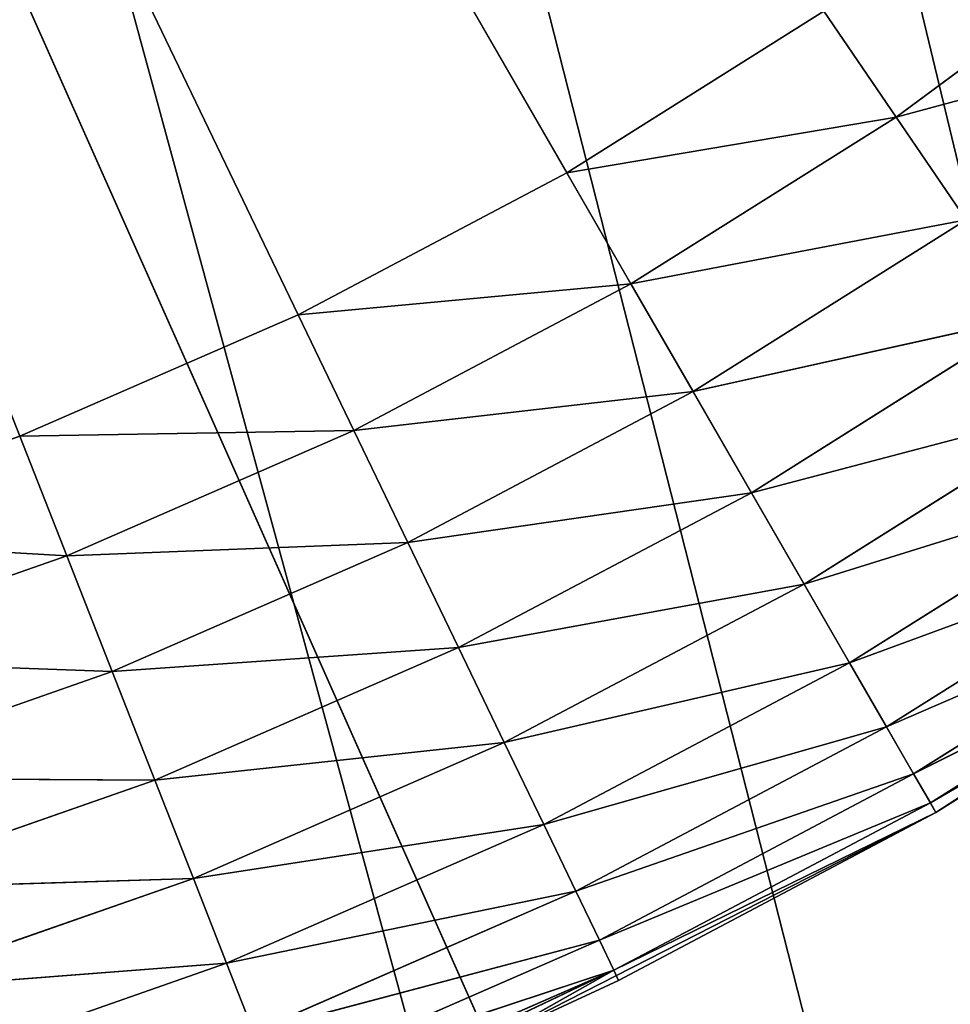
# Model space of a CAD drawing. Header units: centimetres. Extents: x 0.01 to 2.21, y 0.02 to 5.03.
# Tile 95 of 129: x 1.31 to 1.44, y 3.44 to 3.57. Entities that reach past the tile are written whole.
import ezdxf

# ---------------------------------------------------------------- set-up
doc = ezdxf.new("R2010")
doc.units = ezdxf.units.CM
doc.header["$LTSCALE"] = 2.54
doc.layers.get('0').update_dxf_attribs({"true_color": 0xff5454})

# ---------------------------------------------------------------- blocks, each defined once
blk = doc.blocks.new('Haczyk na r_czniki NUV przykr_cany.STL')
at = {"color": 0}
for p, q in [((1.111, 4.025, 0.6515), (1.386, 3.54869, 0.6515)), ((1.31194, 3.51302, 0.6515), (1.111, 4.025, 0.6515)), ((1.31194, 3.51302, 0.6515), (1.111, 4.025, 0.6515)), ((1.34964, 3.52947, 0.6515), (1.111, 4.025, 0.6515)), ((1.34964, 3.52947, 0.6515), (1.111, 4.025, 0.6515)), ((1.111, 4.025, 0.6515), (1.386, 3.54869, 0.6515)), ((1.37538, 3.4312, 0.1515), (1.111, 4.025, 0.1515)), ((1.111, 4.025, 0.1515), (1.436, 3.46208, 0.1515)), ((1.37538, 3.4312, 0.1515), (1.111, 4.025, 0.1515)), ((1.111, 4.025, 0.1515), (1.436, 3.46208, 0.1515)), ((2.211, 0.325, 0.0015), (1.37912, 3.80002, 0.0015)), ((2.211, 0.325, 0.0015), (1.37912, 3.80002, 0.0015)), ((1.37912, 3.80002, 0.1515), (2.211, 0.325, 0.1515)), ((1.37912, 3.80002, 0.1515), (2.211, 0.325, 0.1515)), ((1.33598, 3.75688, 0.0015), (2.211, 0.325, 0.0015)), ((1.33598, 3.75688, 0.0015), (2.211, 0.325, 0.0015)), ((1.33598, 3.75688, 0.1515), (2.211, 0.325, 0.1515)), ((1.33598, 3.75688, 0.1515), (2.211, 0.325, 0.1515)), ((1.286, 3.72189, 0.0015), (2.211, 0.325, 0.0015)), ((1.286, 3.72189, 0.0015), (2.211, 0.325, 0.0015)), ((1.286, 3.72189, 0.1515), (2.211, 0.325, 0.1515)), ((1.286, 3.72189, 0.1515), (2.211, 0.325, 0.1515)), ((1.46475, 3.58142, 0.64998), (1.43061, 3.55622, 0.64998)), ((1.46475, 3.58142, 0.64998), (1.43061, 3.55622, 0.64998)), ((1.386, 3.54869, 0.6515), (1.42083, 3.57057, 0.6515)), ((1.386, 3.54869, 0.6515), (1.42083, 3.57057, 0.6515)), ((1.42083, 3.57057, 0.6515), (1.43061, 3.55622, 0.64998)), ((1.42083, 3.57057, 0.6515), (1.43061, 3.55622, 0.64998)), ((1.47524, 3.56825, 0.64547), (1.43061, 3.55622, 0.64998)), ((1.47524, 3.56825, 0.64547), (1.43061, 3.55622, 0.64998)), ((1.386, 3.54869, 0.6515), (1.43061, 3.55622, 0.64998)), ((1.386, 3.54869, 0.6515), (1.43061, 3.55622, 0.64998)), ((1.39468, 3.53365, 0.64998), (1.43061, 3.55622, 0.64998)), ((1.39468, 3.53365, 0.64998), (1.43061, 3.55622, 0.64998)), ((1.43061, 3.55622, 0.64998), (1.44009, 3.54231, 0.64547)), ((1.43061, 3.55622, 0.64998), (1.44009, 3.54231, 0.64547)), ((1.34964, 3.52947, 0.6515), (1.386, 3.54869, 0.6515)), ((1.34964, 3.52947, 0.6515), (1.386, 3.54869, 0.6515)), ((1.386, 3.54869, 0.6515), (1.39468, 3.53365, 0.64998)), ((1.386, 3.54869, 0.6515), (1.39468, 3.53365, 0.64998)), ((1.39468, 3.53365, 0.64998), (1.44009, 3.54231, 0.64547)), ((1.39468, 3.53365, 0.64998), (1.44009, 3.54231, 0.64547)), ((1.4031, 3.51907, 0.64547), (1.44009, 3.54231, 0.64547)), ((1.4031, 3.51907, 0.64547), (1.44009, 3.54231, 0.64547)), ((1.34964, 3.52947, 0.6515), (1.39468, 3.53365, 0.64998)), ((1.34964, 3.52947, 0.6515), (1.39468, 3.53365, 0.64998)), ((1.35717, 3.51382, 0.64998), (1.39468, 3.53365, 0.64998)), ((1.35717, 3.51382, 0.64998), (1.39468, 3.53365, 0.64998)), ((1.39468, 3.53365, 0.64998), (1.4031, 3.51907, 0.64547)), ((1.39468, 3.53365, 0.64998), (1.4031, 3.51907, 0.64547)), ((1.31194, 3.51302, 0.6515), (1.34964, 3.52947, 0.6515)), ((1.31194, 3.51302, 0.6515), (1.34964, 3.52947, 0.6515)), ((1.35717, 3.51382, 0.64998), (1.34964, 3.52947, 0.6515)), ((1.35717, 3.51382, 0.64998), (1.34964, 3.52947, 0.6515)), ((1.4031, 3.51907, 0.64547), (1.44899, 3.52926, 0.6381)), ((1.4031, 3.51907, 0.64547), (1.44899, 3.52926, 0.6381)), ((1.411, 3.50538, 0.6381), (1.44899, 3.52926, 0.6381)), ((1.411, 3.50538, 0.6381), (1.44899, 3.52926, 0.6381)), ((1.35717, 3.51382, 0.64998), (1.4031, 3.51907, 0.64547)), ((1.35717, 3.51382, 0.64998), (1.4031, 3.51907, 0.64547)), ((1.36448, 3.49865, 0.64547), (1.4031, 3.51907, 0.64547)), ((1.36448, 3.49865, 0.64547), (1.4031, 3.51907, 0.64547)), ((1.4031, 3.51907, 0.64547), (1.411, 3.50538, 0.6381)), ((1.4031, 3.51907, 0.64547), (1.411, 3.50538, 0.6381)), ((1.411, 3.50538, 0.6381), (1.45704, 3.51746, 0.6281)), ((1.411, 3.50538, 0.6381), (1.45704, 3.51746, 0.6281)), ((1.41814, 3.49302, 0.6281), (1.45704, 3.51746, 0.6281)), ((1.41814, 3.49302, 0.6281), (1.45704, 3.51746, 0.6281)), ((1.31194, 3.51302, 0.6515), (1.35717, 3.51382, 0.64998)), ((1.31194, 3.51302, 0.6515), (1.35717, 3.51382, 0.64998)), ((1.31828, 3.49685, 0.64998), (1.35717, 3.51382, 0.64998)), ((1.31828, 3.49685, 0.64998), (1.35717, 3.51382, 0.64998)), ((1.36448, 3.49865, 0.64547), (1.35717, 3.51382, 0.64998)), ((1.36448, 3.49865, 0.64547), (1.35717, 3.51382, 0.64998)), ((1.27312, 3.49944, 0.6515), (1.31194, 3.51302, 0.6515)), ((1.27312, 3.49944, 0.6515), (1.31194, 3.51302, 0.6515)), ((1.31194, 3.51302, 0.6515), (1.31828, 3.49685, 0.64998)), ((1.31194, 3.51302, 0.6515), (1.31828, 3.49685, 0.64998)), ((1.41814, 3.49302, 0.6281), (1.46398, 3.50728, 0.61578)), ((1.41814, 3.49302, 0.6281), (1.46398, 3.50728, 0.61578)), ((1.4243, 3.48234, 0.61578), (1.46398, 3.50728, 0.61578)), ((1.4243, 3.48234, 0.61578), (1.46398, 3.50728, 0.61578)), ((1.36448, 3.49865, 0.64547), (1.411, 3.50538, 0.6381)), ((1.36448, 3.49865, 0.64547), (1.411, 3.50538, 0.6381)), ((1.37133, 3.48442, 0.6381), (1.411, 3.50538, 0.6381)), ((1.37133, 3.48442, 0.6381), (1.411, 3.50538, 0.6381)), ((1.411, 3.50538, 0.6381), (1.41814, 3.49302, 0.6281)), ((1.411, 3.50538, 0.6381), (1.41814, 3.49302, 0.6281)), ((1.31828, 3.49685, 0.64998), (1.27312, 3.49944, 0.6515)), ((1.31828, 3.49685, 0.64998), (1.27312, 3.49944, 0.6515)), ((1.31828, 3.49685, 0.64998), (1.36448, 3.49865, 0.64547)), ((1.31828, 3.49685, 0.64998), (1.36448, 3.49865, 0.64547)), ((1.32443, 3.48118, 0.64547), (1.36448, 3.49865, 0.64547)), ((1.32443, 3.48118, 0.64547), (1.36448, 3.49865, 0.64547)), ((1.37133, 3.48442, 0.6381), (1.36448, 3.49865, 0.64547)), ((1.37133, 3.48442, 0.6381), (1.36448, 3.49865, 0.64547)), ((1.4243, 3.48234, 0.61578), (1.46961, 3.49901, 0.6015)), ((1.4243, 3.48234, 0.61578), (1.46961, 3.49901, 0.6015)), ((1.4293, 3.47369, 0.6015), (1.46961, 3.49901, 0.6015)), ((1.4293, 3.47369, 0.6015), (1.46961, 3.49901, 0.6015)), ((1.436, 3.46208, 0.1515), (1.49306, 3.49914, 0.1515)), ((1.436, 3.46208, 0.1515), (1.49306, 3.49914, 0.1515)), ((1.31828, 3.49685, 0.64998), (1.27823, 3.48284, 0.64998)), ((1.31828, 3.49685, 0.64998), (1.27823, 3.48284, 0.64998)), ((1.31828, 3.49685, 0.64998), (1.32443, 3.48118, 0.64547)), ((1.31828, 3.49685, 0.64998), (1.32443, 3.48118, 0.64547)), ((1.37133, 3.48442, 0.6381), (1.41814, 3.49302, 0.6281)), ((1.37133, 3.48442, 0.6381), (1.41814, 3.49302, 0.6281)), ((1.37753, 3.47155, 0.6281), (1.41814, 3.49302, 0.6281)), ((1.37753, 3.47155, 0.6281), (1.41814, 3.49302, 0.6281)), ((1.41814, 3.49302, 0.6281), (1.4243, 3.48234, 0.61578)), ((1.41814, 3.49302, 0.6281), (1.4243, 3.48234, 0.61578)), ((1.4293, 3.47369, 0.6015), (1.47376, 3.49293, 0.5857)), ((1.4293, 3.47369, 0.6015), (1.47376, 3.49293, 0.5857)), ((1.43298, 3.46731, 0.5857), (1.47376, 3.49293, 0.5857)), ((1.43298, 3.46731, 0.5857), (1.47376, 3.49293, 0.5857)), ((1.43298, 3.46731, 0.5857), (1.4763, 3.4892, 0.56886)), ((1.43298, 3.46731, 0.5857), (1.4763, 3.4892, 0.56886)), ((1.43524, 3.4634, 0.56886), (1.4763, 3.4892, 0.56886)), ((1.43524, 3.4634, 0.56886), (1.4763, 3.4892, 0.56886)), ((1.43524, 3.4634, 0.56886), (1.47716, 3.48794, 0.5515)), ((1.43524, 3.4634, 0.56886), (1.47716, 3.48794, 0.5515)), ((1.47716, 3.48794, 0.5515), (1.436, 3.46208, 0.1515)), ((1.47716, 3.48794, 0.5515), (1.436, 3.46208, 0.1515)), ((1.47716, 3.48794, 0.5515), (1.436, 3.46208, 0.5515)), ((1.47716, 3.48794, 0.5515), (1.436, 3.46208, 0.5515)), ((1.32443, 3.48118, 0.64547), (1.37133, 3.48442, 0.6381)), ((1.32443, 3.48118, 0.64547), (1.37133, 3.48442, 0.6381)), ((1.3302, 3.46648, 0.6381), (1.37133, 3.48442, 0.6381)), ((1.3302, 3.46648, 0.6381), (1.37133, 3.48442, 0.6381)), ((1.37753, 3.47155, 0.6281), (1.37133, 3.48442, 0.6381)), ((1.37753, 3.47155, 0.6281), (1.37133, 3.48442, 0.6381)), ((1.32443, 3.48118, 0.64547), (1.27823, 3.48284, 0.64998)), ((1.32443, 3.48118, 0.64547), (1.27823, 3.48284, 0.64998)), ((1.37753, 3.47155, 0.6281), (1.4243, 3.48234, 0.61578)), ((1.37753, 3.47155, 0.6281), (1.4243, 3.48234, 0.61578)), ((1.38287, 3.46045, 0.61578), (1.4243, 3.48234, 0.61578)), ((1.38287, 3.46045, 0.61578), (1.4243, 3.48234, 0.61578)), ((1.4243, 3.48234, 0.61578), (1.4293, 3.47369, 0.6015)), ((1.4243, 3.48234, 0.61578), (1.4293, 3.47369, 0.6015)), ((1.32443, 3.48118, 0.64547), (1.2832, 3.46675, 0.64547)), ((1.32443, 3.48118, 0.64547), (1.2832, 3.46675, 0.64547)), ((1.32443, 3.48118, 0.64547), (1.3302, 3.46648, 0.6381)), ((1.32443, 3.48118, 0.64547), (1.3302, 3.46648, 0.6381)), ((1.38287, 3.46045, 0.61578), (1.4293, 3.47369, 0.6015)), ((1.38287, 3.46045, 0.61578), (1.4293, 3.47369, 0.6015)), ((1.38721, 3.45144, 0.6015), (1.4293, 3.47369, 0.6015)), ((1.38721, 3.45144, 0.6015), (1.4293, 3.47369, 0.6015)), ((1.4293, 3.47369, 0.6015), (1.43298, 3.46731, 0.5857)), ((1.4293, 3.47369, 0.6015), (1.43298, 3.46731, 0.5857)), ((1.3302, 3.46648, 0.6381), (1.37753, 3.47155, 0.6281)), ((1.3302, 3.46648, 0.6381), (1.37753, 3.47155, 0.6281)), ((1.33542, 3.45318, 0.6281), (1.37753, 3.47155, 0.6281)), ((1.33542, 3.45318, 0.6281), (1.37753, 3.47155, 0.6281)), ((1.38287, 3.46045, 0.61578), (1.37753, 3.47155, 0.6281)), ((1.38287, 3.46045, 0.61578), (1.37753, 3.47155, 0.6281)), ((1.3302, 3.46648, 0.6381), (1.2832, 3.46675, 0.64547)), ((1.3302, 3.46648, 0.6381), (1.2832, 3.46675, 0.64547)), ((1.38721, 3.45144, 0.6015), (1.43298, 3.46731, 0.5857)), ((1.38721, 3.45144, 0.6015), (1.43298, 3.46731, 0.5857)), ((1.39041, 3.4448, 0.5857), (1.43298, 3.46731, 0.5857)), ((1.39041, 3.4448, 0.5857), (1.43298, 3.46731, 0.5857)), ((1.43298, 3.46731, 0.5857), (1.43524, 3.4634, 0.56886)), ((1.43298, 3.46731, 0.5857), (1.43524, 3.4634, 0.56886)), ((1.3302, 3.46648, 0.6381), (1.28785, 3.45166, 0.6381)), ((1.3302, 3.46648, 0.6381), (1.28785, 3.45166, 0.6381)), ((1.3302, 3.46648, 0.6381), (1.33542, 3.45318, 0.6281)), ((1.3302, 3.46648, 0.6381), (1.33542, 3.45318, 0.6281)), ((1.39041, 3.4448, 0.5857), (1.43524, 3.4634, 0.56886)), ((1.39041, 3.4448, 0.5857), (1.43524, 3.4634, 0.56886)), ((1.39237, 3.44074, 0.56886), (1.43524, 3.4634, 0.56886)), ((1.39237, 3.44074, 0.56886), (1.43524, 3.4634, 0.56886)), ((1.43524, 3.4634, 0.56886), (1.436, 3.46208, 0.5515)), ((1.43524, 3.4634, 0.56886), (1.436, 3.46208, 0.5515)), ((1.37538, 3.4312, 0.1515), (1.436, 3.46208, 0.1515)), ((1.37538, 3.4312, 0.1515), (1.436, 3.46208, 0.1515)), ((1.39237, 3.44074, 0.56886), (1.436, 3.46208, 0.5515)), ((1.39237, 3.44074, 0.56886), (1.436, 3.46208, 0.5515)), ((1.436, 3.46208, 0.1515), (1.39302, 3.43937, 0.5515)), ((1.436, 3.46208, 0.5515), (1.39302, 3.43937, 0.5515)), ((1.436, 3.46208, 0.1515), (1.39302, 3.43937, 0.5515)), ((1.436, 3.46208, 0.5515), (1.39302, 3.43937, 0.5515)), ((1.436, 3.46208, 0.5515), (1.436, 3.46208, 0.1515)), ((1.436, 3.46208, 0.5515), (1.436, 3.46208, 0.1515)), ((1.33542, 3.45318, 0.6281), (1.38287, 3.46045, 0.61578)), ((1.33542, 3.45318, 0.6281), (1.38287, 3.46045, 0.61578)), ((1.33992, 3.44171, 0.61578), (1.38287, 3.46045, 0.61578)), ((1.33992, 3.44171, 0.61578), (1.38287, 3.46045, 0.61578)), ((1.38721, 3.45144, 0.6015), (1.38287, 3.46045, 0.61578)), ((1.38721, 3.45144, 0.6015), (1.38287, 3.46045, 0.61578)), ((1.33542, 3.45318, 0.6281), (1.28785, 3.45166, 0.6381)), ((1.33542, 3.45318, 0.6281), (1.28785, 3.45166, 0.6381)), ((1.33542, 3.45318, 0.6281), (1.29206, 3.43801, 0.6281)), ((1.33542, 3.45318, 0.6281), (1.29206, 3.43801, 0.6281)), ((1.33542, 3.45318, 0.6281), (1.33992, 3.44171, 0.61578)), ((1.33542, 3.45318, 0.6281), (1.33992, 3.44171, 0.61578)), ((1.33992, 3.44171, 0.61578), (1.38721, 3.45144, 0.6015)), ((1.33992, 3.44171, 0.61578), (1.38721, 3.45144, 0.6015)), ((1.34358, 3.4324, 0.6015), (1.38721, 3.45144, 0.6015)), ((1.34358, 3.4324, 0.6015), (1.38721, 3.45144, 0.6015)), ((1.39041, 3.4448, 0.5857), (1.38721, 3.45144, 0.6015)), ((1.39041, 3.4448, 0.5857), (1.38721, 3.45144, 0.6015)), ((1.34358, 3.4324, 0.6015), (1.39041, 3.4448, 0.5857)), ((1.34358, 3.4324, 0.6015), (1.39041, 3.4448, 0.5857)), ((1.34627, 3.42555, 0.5857), (1.39041, 3.4448, 0.5857)), ((1.34627, 3.42555, 0.5857), (1.39041, 3.4448, 0.5857)), ((1.39237, 3.44074, 0.56886), (1.39041, 3.4448, 0.5857)), ((1.39237, 3.44074, 0.56886), (1.39041, 3.4448, 0.5857)), ((1.33992, 3.44171, 0.61578), (1.29206, 3.43801, 0.6281)), ((1.33992, 3.44171, 0.61578), (1.29206, 3.43801, 0.6281)), ((1.33992, 3.44171, 0.61578), (1.29569, 3.42623, 0.61578)), ((1.33992, 3.44171, 0.61578), (1.29569, 3.42623, 0.61578)), ((1.33992, 3.44171, 0.61578), (1.34358, 3.4324, 0.6015)), ((1.33992, 3.44171, 0.61578), (1.34358, 3.4324, 0.6015)), ((1.34627, 3.42555, 0.5857), (1.39237, 3.44074, 0.56886)), ((1.34627, 3.42555, 0.5857), (1.39237, 3.44074, 0.56886)), ((1.34792, 3.42135, 0.56886), (1.39237, 3.44074, 0.56886)), ((1.34792, 3.42135, 0.56886), (1.39237, 3.44074, 0.56886)), ((1.34847, 3.41993, 0.5515), (1.39237, 3.44074, 0.56886)), ((1.34847, 3.41993, 0.5515), (1.39237, 3.44074, 0.56886)), ((1.37538, 3.4312, 0.5515), (1.39237, 3.44074, 0.56886)), ((1.37538, 3.4312, 0.5515), (1.39237, 3.44074, 0.56886)), ((1.39237, 3.44074, 0.56886), (1.39302, 3.43937, 0.5515)), ((1.39237, 3.44074, 0.56886), (1.39302, 3.43937, 0.5515)), ((1.39302, 3.43937, 0.5515), (1.37538, 3.4312, 0.1515)), ((1.39302, 3.43937, 0.5515), (1.37538, 3.4312, 0.1515)), ((1.39302, 3.43937, 0.5515), (1.37538, 3.4312, 0.5515)), ((1.39302, 3.43937, 0.5515), (1.37538, 3.4312, 0.5515))]:
    blk.add_line(p, q, dxfattribs=at)
mesh = blk.add_polyface(dxfattribs=at)
corners = [(1.42083, 3.57057, 0.6515), (1.111, 4.025, 0.6515), (1.386, 3.54869, 0.6515)]
mesh.append_faces([[corners[k] for k in face] for face in [(0, 1, 2)]], dxfattribs={"color": 0})
mesh = blk.add_polyface(dxfattribs=at)
corners = [(1.31194, 3.51302, 0.6515), (1.111, 4.025, 0.6515), (1.27312, 3.49944, 0.6515)]
mesh.append_faces([[corners[k] for k in face] for face in [(0, 1, 2)]], dxfattribs={"color": 0})
mesh = blk.add_polyface(dxfattribs=at)
corners = [(1.34964, 3.52947, 0.6515), (1.111, 4.025, 0.6515), (1.31194, 3.51302, 0.6515)]
mesh.append_faces([[corners[k] for k in face] for face in [(0, 1, 2)]], dxfattribs={"color": 0})
mesh = blk.add_polyface(dxfattribs=at)
corners = [(1.386, 3.54869, 0.6515), (1.111, 4.025, 0.6515), (1.34964, 3.52947, 0.6515)]
mesh.append_faces([[corners[k] for k in face] for face in [(0, 1, 2)]], dxfattribs={"color": 0})
mesh = blk.add_polyface(dxfattribs=at)
corners = [(1.436, 3.46208, 0.1515), (1.37538, 3.4312, 0.1515), (1.111, 4.025, 0.1515)]
mesh.append_faces([[corners[k] for k in face] for face in [(0, 1, 2)]], dxfattribs={"color": 0})
mesh = blk.add_polyface(dxfattribs=at)
corners = [(1.37538, 3.4312, 0.1515), (1.31186, 3.40681, 0.1515), (1.111, 4.025, 0.1515)]
mesh.append_faces([[corners[k] for k in face] for face in [(0, 1, 2)]], dxfattribs={"color": 0})
mesh = blk.add_polyface(dxfattribs=at)
corners = [(1.59404, 3.59007, 0.1515), (1.54593, 3.54196, 0.1515), (1.111, 4.025, 0.1515)]
mesh.append_faces([[corners[k] for k in face] for face in [(0, 1, 2)]], dxfattribs={"color": 0})
mesh = blk.add_polyface(dxfattribs=at)
corners = [(1.54593, 3.54196, 0.1515), (1.49306, 3.49914, 0.1515), (1.111, 4.025, 0.1515)]
mesh.append_faces([[corners[k] for k in face] for face in [(0, 1, 2)]], dxfattribs={"color": 0})
mesh = blk.add_polyface(dxfattribs=at)
corners = [(1.49306, 3.49914, 0.1515), (1.436, 3.46208, 0.1515), (1.111, 4.025, 0.1515)]
mesh.append_faces([[corners[k] for k in face] for face in [(0, 1, 2)]], dxfattribs={"color": 0})
mesh = blk.add_polyface(dxfattribs=at)
corners = [(2.211, 0.325, 0.0015), (1.41411, 3.85, 0.0015), (1.43989, 3.90529, 0.0015)]
mesh.append_faces([[corners[k] for k in face] for face in [(0, 1, 2)]], dxfattribs={"color": 0})
mesh = blk.add_polyface(dxfattribs=at)
corners = [(2.211, 0.325, 0.1515), (1.43989, 3.90529, 0.1515), (1.41411, 3.85, 0.1515)]
mesh.append_faces([[corners[k] for k in face] for face in [(0, 1, 2)]], dxfattribs={"color": 0})
mesh = blk.add_polyface(dxfattribs=at)
corners = [(2.211, 0.325, 0.0015), (1.37912, 3.80002, 0.0015), (1.41411, 3.85, 0.0015)]
mesh.append_faces([[corners[k] for k in face] for face in [(0, 1, 2)]], dxfattribs={"color": 0})
mesh = blk.add_polyface(dxfattribs=at)
corners = [(2.211, 0.325, 0.1515), (1.41411, 3.85, 0.1515), (1.37912, 3.80002, 0.1515)]
mesh.append_faces([[corners[k] for k in face] for face in [(0, 1, 2)]], dxfattribs={"color": 0})
mesh = blk.add_polyface(dxfattribs=at)
corners = [(2.211, 0.325, 0.0015), (1.33598, 3.75688, 0.0015), (1.37912, 3.80002, 0.0015)]
mesh.append_faces([[corners[k] for k in face] for face in [(0, 1, 2)]], dxfattribs={"color": 0})
mesh = blk.add_polyface(dxfattribs=at)
corners = [(2.211, 0.325, 0.1515), (1.37912, 3.80002, 0.1515), (1.33598, 3.75688, 0.1515)]
mesh.append_faces([[corners[k] for k in face] for face in [(0, 1, 2)]], dxfattribs={"color": 0})
mesh = blk.add_polyface(dxfattribs=at)
corners = [(2.211, 0.325, 0.0015), (1.286, 3.72189, 0.0015), (1.33598, 3.75688, 0.0015)]
mesh.append_faces([[corners[k] for k in face] for face in [(0, 1, 2)]], dxfattribs={"color": 0})
mesh = blk.add_polyface(dxfattribs=at)
corners = [(2.211, 0.325, 0.1515), (1.33598, 3.75688, 0.1515), (1.286, 3.72189, 0.1515)]
mesh.append_faces([[corners[k] for k in face] for face in [(0, 1, 2)]], dxfattribs={"color": 0})
mesh = blk.add_polyface(dxfattribs=at)
corners = [(2.211, 0.325, 0.0015), (1.23071, 3.69611, 0.0015), (1.286, 3.72189, 0.0015)]
mesh.append_faces([[corners[k] for k in face] for face in [(0, 1, 2)]], dxfattribs={"color": 0})
mesh = blk.add_polyface(dxfattribs=at)
corners = [(2.211, 0.325, 0.1515), (1.286, 3.72189, 0.1515), (1.23071, 3.69611, 0.1515)]
mesh.append_faces([[corners[k] for k in face] for face in [(0, 1, 2)]], dxfattribs={"color": 0})
mesh = blk.add_polyface(dxfattribs=at)
corners = [(2.211, 0.325, 0.0015), (1.17178, 3.68032, 0.0015), (1.23071, 3.69611, 0.0015)]
mesh.append_faces([[corners[k] for k in face] for face in [(0, 1, 2)]], dxfattribs={"color": 0})
mesh = blk.add_polyface(dxfattribs=at)
corners = [(2.211, 0.325, 0.1515), (1.23071, 3.69611, 0.1515), (1.17178, 3.68032, 0.1515)]
mesh.append_faces([[corners[k] for k in face] for face in [(0, 1, 2)]], dxfattribs={"color": 0})
mesh = blk.add_polyface(dxfattribs=at)
corners = [(2.211, 0.325, 0.0015), (1.111, 3.675, 0.0015), (1.17178, 3.68032, 0.0015)]
mesh.append_faces([[corners[k] for k in face] for face in [(0, 1, 2)]], dxfattribs={"color": 0})
mesh = blk.add_polyface(dxfattribs=at)
corners = [(2.211, 0.325, 0.1515), (1.17178, 3.68032, 0.1515), (1.111, 3.675, 0.1515)]
mesh.append_faces([[corners[k] for k in face] for face in [(0, 1, 2)]], dxfattribs={"color": 0})
mesh = blk.add_polyface(dxfattribs=at)
corners = [(2.211, 0.325, 0.0015), (0.011, 0.325, 0.0015), (1.111, 3.675, 0.0015)]
mesh.append_faces([[corners[k] for k in face] for face in [(0, 1, 2)]], dxfattribs={"color": 0})
mesh = blk.add_polyface(dxfattribs=at)
corners = [(2.211, 0.325, 0.1515), (1.111, 3.675, 0.1515), (0.011, 0.325, 0.1515)]
mesh.append_faces([[corners[k] for k in face] for face in [(0, 1, 2)]], dxfattribs={"color": 0})
mesh = blk.add_polyface(dxfattribs=at)
corners = [(1.46475, 3.58142, 0.64998), (1.42083, 3.57057, 0.6515), (1.43061, 3.55622, 0.64998)]
mesh.append_faces([[corners[k] for k in face] for face in [(0, 1, 2)]], dxfattribs={"color": 0})
mesh = blk.add_polyface(dxfattribs=at)
corners = [(1.47524, 3.56825, 0.64547), (1.46475, 3.58142, 0.64998), (1.43061, 3.55622, 0.64998)]
mesh.append_faces([[corners[k] for k in face] for face in [(0, 1, 2)]], dxfattribs={"color": 0})
mesh = blk.add_polyface(dxfattribs=at)
corners = [(1.43061, 3.55622, 0.64998), (1.42083, 3.57057, 0.6515), (1.386, 3.54869, 0.6515)]
mesh.append_faces([[corners[k] for k in face] for face in [(0, 1, 2)]], dxfattribs={"color": 0})
mesh = blk.add_polyface(dxfattribs=at)
corners = [(1.47524, 3.56825, 0.64547), (1.43061, 3.55622, 0.64998), (1.44009, 3.54231, 0.64547)]
mesh.append_faces([[corners[k] for k in face] for face in [(0, 1, 2)]], dxfattribs={"color": 0})
mesh = blk.add_polyface(dxfattribs=at)
corners = [(1.43061, 3.55622, 0.64998), (1.386, 3.54869, 0.6515), (1.39468, 3.53365, 0.64998)]
mesh.append_faces([[corners[k] for k in face] for face in [(0, 1, 2)]], dxfattribs={"color": 0})
mesh = blk.add_polyface(dxfattribs=at)
corners = [(1.44009, 3.54231, 0.64547), (1.43061, 3.55622, 0.64998), (1.39468, 3.53365, 0.64998)]
mesh.append_faces([[corners[k] for k in face] for face in [(0, 1, 2)]], dxfattribs={"color": 0})
mesh = blk.add_polyface(dxfattribs=at)
corners = [(1.39468, 3.53365, 0.64998), (1.386, 3.54869, 0.6515), (1.34964, 3.52947, 0.6515)]
mesh.append_faces([[corners[k] for k in face] for face in [(0, 1, 2)]], dxfattribs={"color": 0})
mesh = blk.add_polyface(dxfattribs=at)
corners = [(1.44009, 3.54231, 0.64547), (1.39468, 3.53365, 0.64998), (1.4031, 3.51907, 0.64547)]
mesh.append_faces([[corners[k] for k in face] for face in [(0, 1, 2)]], dxfattribs={"color": 0})
mesh = blk.add_polyface(dxfattribs=at)
corners = [(1.44899, 3.52926, 0.6381), (1.44009, 3.54231, 0.64547), (1.4031, 3.51907, 0.64547)]
mesh.append_faces([[corners[k] for k in face] for face in [(0, 1, 2)]], dxfattribs={"color": 0})
mesh = blk.add_polyface(dxfattribs=at)
corners = [(1.39468, 3.53365, 0.64998), (1.34964, 3.52947, 0.6515), (1.35717, 3.51382, 0.64998)]
mesh.append_faces([[corners[k] for k in face] for face in [(0, 1, 2)]], dxfattribs={"color": 0})
mesh = blk.add_polyface(dxfattribs=at)
corners = [(1.4031, 3.51907, 0.64547), (1.39468, 3.53365, 0.64998), (1.35717, 3.51382, 0.64998)]
mesh.append_faces([[corners[k] for k in face] for face in [(0, 1, 2)]], dxfattribs={"color": 0})
mesh = blk.add_polyface(dxfattribs=at)
corners = [(1.35717, 3.51382, 0.64998), (1.34964, 3.52947, 0.6515), (1.31194, 3.51302, 0.6515)]
mesh.append_faces([[corners[k] for k in face] for face in [(0, 1, 2)]], dxfattribs={"color": 0})
mesh = blk.add_polyface(dxfattribs=at)
corners = [(1.44899, 3.52926, 0.6381), (1.4031, 3.51907, 0.64547), (1.411, 3.50538, 0.6381)]
mesh.append_faces([[corners[k] for k in face] for face in [(0, 1, 2)]], dxfattribs={"color": 0})
mesh = blk.add_polyface(dxfattribs=at)
corners = [(1.45704, 3.51746, 0.6281), (1.44899, 3.52926, 0.6381), (1.411, 3.50538, 0.6381)]
mesh.append_faces([[corners[k] for k in face] for face in [(0, 1, 2)]], dxfattribs={"color": 0})
mesh = blk.add_polyface(dxfattribs=at)
corners = [(1.4031, 3.51907, 0.64547), (1.35717, 3.51382, 0.64998), (1.36448, 3.49865, 0.64547)]
mesh.append_faces([[corners[k] for k in face] for face in [(0, 1, 2)]], dxfattribs={"color": 0})
mesh = blk.add_polyface(dxfattribs=at)
corners = [(1.411, 3.50538, 0.6381), (1.4031, 3.51907, 0.64547), (1.36448, 3.49865, 0.64547)]
mesh.append_faces([[corners[k] for k in face] for face in [(0, 1, 2)]], dxfattribs={"color": 0})
mesh = blk.add_polyface(dxfattribs=at)
corners = [(1.45704, 3.51746, 0.6281), (1.411, 3.50538, 0.6381), (1.41814, 3.49302, 0.6281)]
mesh.append_faces([[corners[k] for k in face] for face in [(0, 1, 2)]], dxfattribs={"color": 0})
mesh = blk.add_polyface(dxfattribs=at)
corners = [(1.46398, 3.50728, 0.61578), (1.45704, 3.51746, 0.6281), (1.41814, 3.49302, 0.6281)]
mesh.append_faces([[corners[k] for k in face] for face in [(0, 1, 2)]], dxfattribs={"color": 0})
mesh = blk.add_polyface(dxfattribs=at)
corners = [(1.35717, 3.51382, 0.64998), (1.31194, 3.51302, 0.6515), (1.31828, 3.49685, 0.64998)]
mesh.append_faces([[corners[k] for k in face] for face in [(0, 1, 2)]], dxfattribs={"color": 0})
mesh = blk.add_polyface(dxfattribs=at)
corners = [(1.36448, 3.49865, 0.64547), (1.35717, 3.51382, 0.64998), (1.31828, 3.49685, 0.64998)]
mesh.append_faces([[corners[k] for k in face] for face in [(0, 1, 2)]], dxfattribs={"color": 0})
mesh = blk.add_polyface(dxfattribs=at)
corners = [(1.31828, 3.49685, 0.64998), (1.31194, 3.51302, 0.6515), (1.27312, 3.49944, 0.6515)]
mesh.append_faces([[corners[k] for k in face] for face in [(0, 1, 2)]], dxfattribs={"color": 0})
mesh = blk.add_polyface(dxfattribs=at)
corners = [(1.46398, 3.50728, 0.61578), (1.41814, 3.49302, 0.6281), (1.4243, 3.48234, 0.61578)]
mesh.append_faces([[corners[k] for k in face] for face in [(0, 1, 2)]], dxfattribs={"color": 0})
mesh = blk.add_polyface(dxfattribs=at)
corners = [(1.4243, 3.48234, 0.61578), (1.46961, 3.49901, 0.6015), (1.46398, 3.50728, 0.61578)]
mesh.append_faces([[corners[k] for k in face] for face in [(0, 1, 2)]], dxfattribs={"color": 0})
mesh = blk.add_polyface(dxfattribs=at)
corners = [(1.411, 3.50538, 0.6381), (1.36448, 3.49865, 0.64547), (1.37133, 3.48442, 0.6381)]
mesh.append_faces([[corners[k] for k in face] for face in [(0, 1, 2)]], dxfattribs={"color": 0})
mesh = blk.add_polyface(dxfattribs=at)
corners = [(1.41814, 3.49302, 0.6281), (1.411, 3.50538, 0.6381), (1.37133, 3.48442, 0.6381)]
mesh.append_faces([[corners[k] for k in face] for face in [(0, 1, 2)]], dxfattribs={"color": 0})
mesh = blk.add_polyface(dxfattribs=at)
corners = [(1.31828, 3.49685, 0.64998), (1.27312, 3.49944, 0.6515), (1.27823, 3.48284, 0.64998)]
mesh.append_faces([[corners[k] for k in face] for face in [(0, 1, 2)]], dxfattribs={"color": 0})
mesh = blk.add_polyface(dxfattribs=at)
corners = [(1.36448, 3.49865, 0.64547), (1.31828, 3.49685, 0.64998), (1.32443, 3.48118, 0.64547)]
mesh.append_faces([[corners[k] for k in face] for face in [(0, 1, 2)]], dxfattribs={"color": 0})
mesh = blk.add_polyface(dxfattribs=at)
corners = [(1.37133, 3.48442, 0.6381), (1.36448, 3.49865, 0.64547), (1.32443, 3.48118, 0.64547)]
mesh.append_faces([[corners[k] for k in face] for face in [(0, 1, 2)]], dxfattribs={"color": 0})
mesh = blk.add_polyface(dxfattribs=at)
corners = [(1.4243, 3.48234, 0.61578), (1.4293, 3.47369, 0.6015), (1.46961, 3.49901, 0.6015)]
mesh.append_faces([[corners[k] for k in face] for face in [(0, 1, 2)]], dxfattribs={"color": 0})
mesh = blk.add_polyface(dxfattribs=at)
corners = [(1.4293, 3.47369, 0.6015), (1.47376, 3.49293, 0.5857), (1.46961, 3.49901, 0.6015)]
mesh.append_faces([[corners[k] for k in face] for face in [(0, 1, 2)]], dxfattribs={"color": 0})
mesh = blk.add_polyface(dxfattribs=at)
corners = [(1.47716, 3.48794, 0.5515), (1.436, 3.46208, 0.1515), (1.49306, 3.49914, 0.1515)]
mesh.append_faces([[corners[k] for k in face] for face in [(0, 1, 2)]], dxfattribs={"color": 0})
mesh = blk.add_polyface(dxfattribs=at)
corners = [(1.32443, 3.48118, 0.64547), (1.31828, 3.49685, 0.64998), (1.27823, 3.48284, 0.64998)]
mesh.append_faces([[corners[k] for k in face] for face in [(0, 1, 2)]], dxfattribs={"color": 0})
mesh = blk.add_polyface(dxfattribs=at)
corners = [(1.41814, 3.49302, 0.6281), (1.37133, 3.48442, 0.6381), (1.37753, 3.47155, 0.6281)]
mesh.append_faces([[corners[k] for k in face] for face in [(0, 1, 2)]], dxfattribs={"color": 0})
mesh = blk.add_polyface(dxfattribs=at)
corners = [(1.4243, 3.48234, 0.61578), (1.41814, 3.49302, 0.6281), (1.37753, 3.47155, 0.6281)]
mesh.append_faces([[corners[k] for k in face] for face in [(0, 1, 2)]], dxfattribs={"color": 0})
mesh = blk.add_polyface(dxfattribs=at)
corners = [(1.4293, 3.47369, 0.6015), (1.43298, 3.46731, 0.5857), (1.47376, 3.49293, 0.5857)]
mesh.append_faces([[corners[k] for k in face] for face in [(0, 1, 2)]], dxfattribs={"color": 0})
mesh = blk.add_polyface(dxfattribs=at)
corners = [(1.43298, 3.46731, 0.5857), (1.4763, 3.4892, 0.56886), (1.47376, 3.49293, 0.5857)]
mesh.append_faces([[corners[k] for k in face] for face in [(0, 1, 2)]], dxfattribs={"color": 0})
mesh = blk.add_polyface(dxfattribs=at)
corners = [(1.43298, 3.46731, 0.5857), (1.43524, 3.4634, 0.56886), (1.4763, 3.4892, 0.56886)]
mesh.append_faces([[corners[k] for k in face] for face in [(0, 1, 2)]], dxfattribs={"color": 0})
mesh = blk.add_polyface(dxfattribs=at)
corners = [(1.43524, 3.4634, 0.56886), (1.47716, 3.48794, 0.5515), (1.4763, 3.4892, 0.56886)]
mesh.append_faces([[corners[k] for k in face] for face in [(0, 1, 2)]], dxfattribs={"color": 0})
mesh = blk.add_polyface(dxfattribs=at)
corners = [(1.43524, 3.4634, 0.56886), (1.436, 3.46208, 0.5515), (1.47716, 3.48794, 0.5515)]
mesh.append_faces([[corners[k] for k in face] for face in [(0, 1, 2)]], dxfattribs={"color": 0})
mesh = blk.add_polyface(dxfattribs=at)
corners = [(1.436, 3.46208, 0.5515), (1.436, 3.46208, 0.1515), (1.47716, 3.48794, 0.5515)]
mesh.append_faces([[corners[k] for k in face] for face in [(0, 1, 2)]], dxfattribs={"color": 0})
mesh = blk.add_polyface(dxfattribs=at)
corners = [(1.37133, 3.48442, 0.6381), (1.32443, 3.48118, 0.64547), (1.3302, 3.46648, 0.6381)]
mesh.append_faces([[corners[k] for k in face] for face in [(0, 1, 2)]], dxfattribs={"color": 0})
mesh = blk.add_polyface(dxfattribs=at)
corners = [(1.37753, 3.47155, 0.6281), (1.37133, 3.48442, 0.6381), (1.3302, 3.46648, 0.6381)]
mesh.append_faces([[corners[k] for k in face] for face in [(0, 1, 2)]], dxfattribs={"color": 0})
mesh = blk.add_polyface(dxfattribs=at)
corners = [(1.32443, 3.48118, 0.64547), (1.27823, 3.48284, 0.64998), (1.2832, 3.46675, 0.64547)]
mesh.append_faces([[corners[k] for k in face] for face in [(0, 1, 2)]], dxfattribs={"color": 0})
mesh = blk.add_polyface(dxfattribs=at)
corners = [(1.4243, 3.48234, 0.61578), (1.37753, 3.47155, 0.6281), (1.38287, 3.46045, 0.61578)]
mesh.append_faces([[corners[k] for k in face] for face in [(0, 1, 2)]], dxfattribs={"color": 0})
mesh = blk.add_polyface(dxfattribs=at)
corners = [(1.38287, 3.46045, 0.61578), (1.4293, 3.47369, 0.6015), (1.4243, 3.48234, 0.61578)]
mesh.append_faces([[corners[k] for k in face] for face in [(0, 1, 2)]], dxfattribs={"color": 0})
mesh = blk.add_polyface(dxfattribs=at)
corners = [(1.3302, 3.46648, 0.6381), (1.32443, 3.48118, 0.64547), (1.2832, 3.46675, 0.64547)]
mesh.append_faces([[corners[k] for k in face] for face in [(0, 1, 2)]], dxfattribs={"color": 0})
mesh = blk.add_polyface(dxfattribs=at)
corners = [(1.38287, 3.46045, 0.61578), (1.38721, 3.45144, 0.6015), (1.4293, 3.47369, 0.6015)]
mesh.append_faces([[corners[k] for k in face] for face in [(0, 1, 2)]], dxfattribs={"color": 0})
mesh = blk.add_polyface(dxfattribs=at)
corners = [(1.38721, 3.45144, 0.6015), (1.43298, 3.46731, 0.5857), (1.4293, 3.47369, 0.6015)]
mesh.append_faces([[corners[k] for k in face] for face in [(0, 1, 2)]], dxfattribs={"color": 0})
mesh = blk.add_polyface(dxfattribs=at)
corners = [(1.37753, 3.47155, 0.6281), (1.3302, 3.46648, 0.6381), (1.33542, 3.45318, 0.6281)]
mesh.append_faces([[corners[k] for k in face] for face in [(0, 1, 2)]], dxfattribs={"color": 0})
mesh = blk.add_polyface(dxfattribs=at)
corners = [(1.38287, 3.46045, 0.61578), (1.37753, 3.47155, 0.6281), (1.33542, 3.45318, 0.6281)]
mesh.append_faces([[corners[k] for k in face] for face in [(0, 1, 2)]], dxfattribs={"color": 0})
mesh = blk.add_polyface(dxfattribs=at)
corners = [(1.3302, 3.46648, 0.6381), (1.2832, 3.46675, 0.64547), (1.28785, 3.45166, 0.6381)]
mesh.append_faces([[corners[k] for k in face] for face in [(0, 1, 2)]], dxfattribs={"color": 0})
mesh = blk.add_polyface(dxfattribs=at)
corners = [(1.38721, 3.45144, 0.6015), (1.39041, 3.4448, 0.5857), (1.43298, 3.46731, 0.5857)]
mesh.append_faces([[corners[k] for k in face] for face in [(0, 1, 2)]], dxfattribs={"color": 0})
mesh = blk.add_polyface(dxfattribs=at)
corners = [(1.39041, 3.4448, 0.5857), (1.43524, 3.4634, 0.56886), (1.43298, 3.46731, 0.5857)]
mesh.append_faces([[corners[k] for k in face] for face in [(0, 1, 2)]], dxfattribs={"color": 0})
mesh = blk.add_polyface(dxfattribs=at)
corners = [(1.33542, 3.45318, 0.6281), (1.3302, 3.46648, 0.6381), (1.28785, 3.45166, 0.6381)]
mesh.append_faces([[corners[k] for k in face] for face in [(0, 1, 2)]], dxfattribs={"color": 0})
mesh = blk.add_polyface(dxfattribs=at)
corners = [(1.39041, 3.4448, 0.5857), (1.39237, 3.44074, 0.56886), (1.43524, 3.4634, 0.56886)]
mesh.append_faces([[corners[k] for k in face] for face in [(0, 1, 2)]], dxfattribs={"color": 0})
mesh = blk.add_polyface(dxfattribs=at)
corners = [(1.39237, 3.44074, 0.56886), (1.436, 3.46208, 0.5515), (1.43524, 3.4634, 0.56886)]
mesh.append_faces([[corners[k] for k in face] for face in [(0, 1, 2)]], dxfattribs={"color": 0})
mesh = blk.add_polyface(dxfattribs=at)
corners = [(1.39302, 3.43937, 0.5515), (1.37538, 3.4312, 0.1515), (1.436, 3.46208, 0.1515)]
mesh.append_faces([[corners[k] for k in face] for face in [(0, 1, 2)]], dxfattribs={"color": 0})
mesh = blk.add_polyface(dxfattribs=at)
corners = [(1.39237, 3.44074, 0.56886), (1.39302, 3.43937, 0.5515), (1.436, 3.46208, 0.5515)]
mesh.append_faces([[corners[k] for k in face] for face in [(0, 1, 2)]], dxfattribs={"color": 0})
mesh = blk.add_polyface(dxfattribs=at)
corners = [(1.39302, 3.43937, 0.5515), (1.436, 3.46208, 0.1515), (1.436, 3.46208, 0.5515)]
mesh.append_faces([[corners[k] for k in face] for face in [(0, 1, 2)]], dxfattribs={"color": 0})
mesh = blk.add_polyface(dxfattribs=at)
corners = [(1.38287, 3.46045, 0.61578), (1.33542, 3.45318, 0.6281), (1.33992, 3.44171, 0.61578)]
mesh.append_faces([[corners[k] for k in face] for face in [(0, 1, 2)]], dxfattribs={"color": 0})
mesh = blk.add_polyface(dxfattribs=at)
corners = [(1.33992, 3.44171, 0.61578), (1.38721, 3.45144, 0.6015), (1.38287, 3.46045, 0.61578)]
mesh.append_faces([[corners[k] for k in face] for face in [(0, 1, 2)]], dxfattribs={"color": 0})
mesh = blk.add_polyface(dxfattribs=at)
corners = [(1.33542, 3.45318, 0.6281), (1.28785, 3.45166, 0.6381), (1.29206, 3.43801, 0.6281)]
mesh.append_faces([[corners[k] for k in face] for face in [(0, 1, 2)]], dxfattribs={"color": 0})
mesh = blk.add_polyface(dxfattribs=at)
corners = [(1.33992, 3.44171, 0.61578), (1.33542, 3.45318, 0.6281), (1.29206, 3.43801, 0.6281)]
mesh.append_faces([[corners[k] for k in face] for face in [(0, 1, 2)]], dxfattribs={"color": 0})
mesh = blk.add_polyface(dxfattribs=at)
corners = [(1.33992, 3.44171, 0.61578), (1.34358, 3.4324, 0.6015), (1.38721, 3.45144, 0.6015)]
mesh.append_faces([[corners[k] for k in face] for face in [(0, 1, 2)]], dxfattribs={"color": 0})
mesh = blk.add_polyface(dxfattribs=at)
corners = [(1.34358, 3.4324, 0.6015), (1.39041, 3.4448, 0.5857), (1.38721, 3.45144, 0.6015)]
mesh.append_faces([[corners[k] for k in face] for face in [(0, 1, 2)]], dxfattribs={"color": 0})
mesh = blk.add_polyface(dxfattribs=at)
corners = [(1.34358, 3.4324, 0.6015), (1.34627, 3.42555, 0.5857), (1.39041, 3.4448, 0.5857)]
mesh.append_faces([[corners[k] for k in face] for face in [(0, 1, 2)]], dxfattribs={"color": 0})
mesh = blk.add_polyface(dxfattribs=at)
corners = [(1.34627, 3.42555, 0.5857), (1.39237, 3.44074, 0.56886), (1.39041, 3.4448, 0.5857)]
mesh.append_faces([[corners[k] for k in face] for face in [(0, 1, 2)]], dxfattribs={"color": 0})
mesh = blk.add_polyface(dxfattribs=at)
corners = [(1.33992, 3.44171, 0.61578), (1.29206, 3.43801, 0.6281), (1.29569, 3.42623, 0.61578)]
mesh.append_faces([[corners[k] for k in face] for face in [(0, 1, 2)]], dxfattribs={"color": 0})
mesh = blk.add_polyface(dxfattribs=at)
corners = [(1.29569, 3.42623, 0.61578), (1.34358, 3.4324, 0.6015), (1.33992, 3.44171, 0.61578)]
mesh.append_faces([[corners[k] for k in face] for face in [(0, 1, 2)]], dxfattribs={"color": 0})
mesh = blk.add_polyface(dxfattribs=at)
corners = [(1.34627, 3.42555, 0.5857), (1.34792, 3.42135, 0.56886), (1.39237, 3.44074, 0.56886)]
mesh.append_faces([[corners[k] for k in face] for face in [(0, 1, 2)]], dxfattribs={"color": 0})
mesh = blk.add_polyface(dxfattribs=at)
corners = [(1.34792, 3.42135, 0.56886), (1.34847, 3.41993, 0.5515), (1.39237, 3.44074, 0.56886)]
mesh.append_faces([[corners[k] for k in face] for face in [(0, 1, 2)]], dxfattribs={"color": 0})
mesh = blk.add_polyface(dxfattribs=at)
corners = [(1.39237, 3.44074, 0.56886), (1.34847, 3.41993, 0.5515), (1.37538, 3.4312, 0.5515)]
mesh.append_faces([[corners[k] for k in face] for face in [(0, 1, 2)]], dxfattribs={"color": 0})
mesh = blk.add_polyface(dxfattribs=at)
corners = [(1.39237, 3.44074, 0.56886), (1.37538, 3.4312, 0.5515), (1.39302, 3.43937, 0.5515)]
mesh.append_faces([[corners[k] for k in face] for face in [(0, 1, 2)]], dxfattribs={"color": 0})
mesh = blk.add_polyface(dxfattribs=at)
corners = [(1.37538, 3.4312, 0.5515), (1.37538, 3.4312, 0.1515), (1.39302, 3.43937, 0.5515)]
mesh.append_faces([[corners[k] for k in face] for face in [(0, 1, 2)]], dxfattribs={"color": 0})

msp = doc.modelspace()

# ---------------------------------------------------------------- block references
at = {"color": 0}
msp.add_blockref('Haczyk na r_czniki NUV przykr_cany.STL', (0, 0), dxfattribs=at)

doc.saveas('drawing.dxf')
